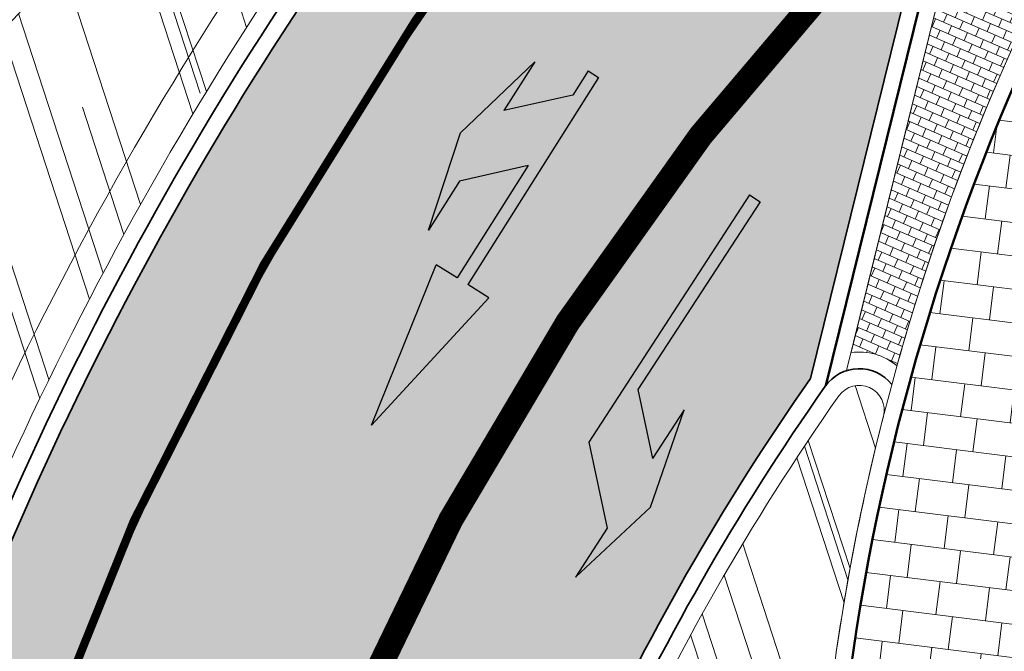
# Model space of a CAD drawing. Header units: metres. Extents: x 196674 to 197628, y 355499 to 356232.
# Tile 114 of 209: x 197063 to 197074, y 355765 to 355772. Entities that reach past the tile are written whole.
import ezdxf

# ---------------------------------------------------------------- set-up
doc = ezdxf.new("R2010")
doc.units = ezdxf.units.M
doc.linetypes.add('VW-11_STREEP', pattern=[2, 1, -1])
doc.linetypes.add('VW-13_STREEP', pattern=[4, 1, -3])
doc.layers.get('0').update_dxf_attribs({"lineweight": 25})
for name, color, linetype, lineweight, true_color in [('N-WE-VH-GESLOTENVERHARDING_ASFALT_FIETSPAD-A-200', 7, 'Continuous', 5, 0xe98094), ('N-WE-VH-GESLOTENVERHARDING_ASFALT_RIJBAAN-V', 7, 'Continuous', 5, 0xd6d6d6), ('N-WE-VH-GOOT-TEGEL_200x200-G', 7, 'Continuous', 35, 0x00a5a5), ('N-WE-VH-KANTOPSLUITING_OPSLUITBAND_200X250-G', 7, 'Continuous', 50, 0x0029a5), ('N-WE-VH-KANTOPSLUITING_TROTTOIRBAND_180X200-G', 6, 'Continuous', 35, 0xff00ff), ('N-WE-VH-OPENVERHARDING_BETONSTRAATSTEEN_GRIJS_HALFSTEENS_DIK-A', 7, 'Continuous', 5, 0xa6a6a6), ('N-WE-VH-OPENVERHARDING_NATUURSTEEN_ZWARTBROEKPLEIN-A', 7, 'Continuous', 20, 0xd9795e), ('N-WE-VH-OPENVERHARDING_TEGEL_200x300_FIETSPAD_ROOD-A', 7, 'Continuous', 5, 0xe04d68), ('N-WE-VW-MARKERING_LANGS_STREEP_11_010-G', 7, 'VW-11_STREEP', 13, 0xffffff), ('N-WE-VW-MARKERING_LANGS_STREEP_13_045-G', 7, 'VW-13_STREEP', 13, 0xffffff), ('N-WE-VW-MARKERING_PIJL-S', 7, 'Continuous', 25, 0xffffff)]:
    doc.layers.add(name, color=color, linetype=linetype, lineweight=lineweight, true_color=true_color)
doc.layers.add('N-WE-VH-HULPLIJN-G', color=40, linetype='Continuous', lineweight=5, plot=False)
doc.layers.add('N-WE-VH-KANTOPSLUITING_ACHTERKANTBAND-G', color=50, linetype='Continuous', lineweight=18)
pattern_1 = [(288.0600000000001, (197056.2115529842, 355734.4411217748), (2.285864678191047, -2.49423789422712), [21, -2.799999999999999, 6.999999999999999, -1.4]), (288.0600000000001, (197138.0089711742, 355715.2408764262), (1.336245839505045, 1.908269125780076), [4.199999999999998, -0.4619999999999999, 8.399999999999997, -1.05]), (288.0600000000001, (197057.2309859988, 355733.5100705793), (3.148679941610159, -6.630539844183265), [11.2, -1.96, 5.599999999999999, -1.4])]

# ---------------------------------------------------------------- blocks, each defined once
blk = doc.blocks.new('N-SVW-MARKERING_PIJL_LA_5.0')
blk.add_hatch(color=256).paths.add_polyline_path([(3.295908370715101, 0.375), (2.695908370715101, -0.2250000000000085), (7.105427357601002e-16, -0.2250000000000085), (0, -0.375), (3.549999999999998, -0.375), (4.3, 0.375), (5, 0.375), (3.8, 0.6749999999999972), (2.6, 0.375)])
for p, q in [((3.800000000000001, 0.6749999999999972), (2.6, 0.375)), ((5, 0.375), (3.8, 0.6749999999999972)), ((2.6, 0.375), (3.295908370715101, 0.375)), ((2.695908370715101, -0.2250000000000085), (3.295908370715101, 0.375)), ((3.549999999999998, -0.375), (4.3, 0.375)), ((4.3, 0.375), (5, 0.375)), ((0, -0.2250000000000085), (2.695908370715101, -0.2250000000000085)), ((0, -0.375), (0, -0.2250000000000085)), ((0, -0.375), (3.549999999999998, -0.375))]:
    blk.add_line(p, q)
blk = doc.blocks.new('N-SVW-MARKERING_PIJL_COMBI_RD_RA_5.0')
h = blk.add_hatch(color=256)
h.paths.add_polyline_path([(4.999999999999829, 0.3000000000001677), (2.949999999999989, 0.675000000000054), (2.949999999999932, 0.3749999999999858), (0, 0.3749999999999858), (2.842170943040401e-14, 0.2250000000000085), (0.345908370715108, 0.2250000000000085), (0.5709083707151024, -1.4210854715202e-14), (1.575000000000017, -1.4210854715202e-14), (1.349999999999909, 0.2250000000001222), (2.950000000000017, 0.2250000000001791), (2.949999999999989, -0.07499999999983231)])
h.paths.add_polyline_path([(2.649999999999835, -0.3749999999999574), (1.950000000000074, -0.3749999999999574), (1.574999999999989, -1.4210854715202e-14), (0.5709083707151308, -7.105427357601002e-14), (0.9459083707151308, -0.3749999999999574), (0.2500000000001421, -0.3750000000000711), (1.450000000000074, -0.6749999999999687)])
for p, q in [((4.999999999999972, 0.3000000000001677), (2.94999999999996, 0.6750000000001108)), ((2.949999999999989, 0.6750000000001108), (2.94999999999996, 0.3750000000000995)), ((-2.842170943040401e-14, 0.3749999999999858), (2.94999999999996, 0.3750000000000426)), ((0, 0.2250000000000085), (-2.842170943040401e-14, 0.3749999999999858)), ((4.999999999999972, 0.3000000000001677), (2.949999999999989, -0.07499999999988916)), ((0, 0.2250000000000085), (0.3459083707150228, 0.2250000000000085)), ((0.345908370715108, 0.2250000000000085), (0.9459083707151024, -0.3749999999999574)), ((1.349999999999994, 0.2249999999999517), (1.950000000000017, -0.3749999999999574)), ((1.349999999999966, 0.2250000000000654), (2.949999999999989, 0.2250000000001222)), ((2.949999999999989, 0.2250000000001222), (2.949999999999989, -0.074999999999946)), ((1.450000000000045, -0.6749999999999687), (0.25, -0.3750000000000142)), ((0.25, -0.3750000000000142), (0.9459083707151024, -0.3749999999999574)), ((2.650000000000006, -0.3749999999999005), (1.450000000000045, -0.6749999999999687)), ((1.950000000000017, -0.3749999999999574), (2.650000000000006, -0.3749999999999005))]:
    blk.add_line(p, q)

msp = doc.modelspace()

# ---------------------------------------------------------------- hatches: boundary and pattern name
at = {"layer": 'N-WE-VH-GESLOTENVERHARDING_ASFALT_FIETSPAD-A-200'}
h = msp.add_hatch(color=256, dxfattribs=at)
h.dxf.hatch_style = 1
edge = h.paths.add_edge_path()
edge.add_arc((197100.4492516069, 355749.6949471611), 39.99999999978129, 140.7108622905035, 166.2130756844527, ccw=False)
edge.add_line((197069.4908406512, 355775.0243133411), (197069.258652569, 355775.2142835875))
edge.add_line((197069.258652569, 355775.2142835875), (197066.8923720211, 355773.7703668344))
edge.add_arc((197100.4492516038, 355749.6949471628), 41.29999999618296, 144.3424105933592, 163.9034970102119)
edge.add_arc((197027.294326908, 355770.7835313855), 34.83390772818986, 329.5068101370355, 343.9377319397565, ccw=False)
edge.add_line((197057.3103387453, 355753.1075544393), (197058.6944248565, 355752.2924869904))
edge.add_arc((197059.2982903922, 355751.9384440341), 0.700000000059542, 30.628384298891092, 149.6171445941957, ccw=False)
edge.add_line((197059.900633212, 355752.2950714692), (197061.6017039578, 355759.2274201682))
at = {"layer": 'N-WE-VH-GESLOTENVERHARDING_ASFALT_RIJBAAN-V'}
h = msp.add_hatch(color=256, dxfattribs=at)
h.dxf.hatch_style = 1
edge = h.paths.add_edge_path()
edge.add_line((197073.4202608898, 355773.2042790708), (197069.8086513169, 355775.8721054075))
edge.add_arc((197095.6713534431, 355753.6897036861), 34.07254477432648, 139.3803567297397, 140.8222748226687)
edge.add_line((197069.258652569, 355775.2142835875), (197069.4908406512, 355775.0243133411))
edge.add_arc((197100.4492516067, 355749.6949471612), 39.99999999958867, 140.7108622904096, 166.2130756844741)
edge.add_line((197061.6017039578, 355759.2274201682), (197067.5528328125, 355757.8832528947))
edge.add_arc((197096.7370529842, 355750.7219825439), 30.05000000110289, 144.9819093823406, 166.2130756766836, ccw=False)
edge.add_line((197072.1269773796, 355767.9657257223), (197072.1981660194, 355768.2540812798))
edge.add_line((197072.1981660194, 355768.2540812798), (197073.4202608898, 355773.2042790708))
at = {"layer": 'N-WE-VH-OPENVERHARDING_BETONSTRAATSTEEN_GRIJS_HALFSTEENS_DIK-A'}
h = msp.add_hatch(dxfattribs=at)
h.set_pattern_fill('AVH-GRI_BSS_KEIFRMT_HALFST', color=256, angle=246.51, pattern_type=2)
h.set_pattern_definition([(246.51, (197074.182075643, 355771.7157570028), (0.05444676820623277, -0.1381504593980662), [0.105, -0.105]), (336.51, (197074.182075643, 355771.7157570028), (0.04185184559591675, 0.09629861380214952), [])])
edge = h.paths.add_edge_path()
edge.add_arc((197074.9934775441, 355774.5700884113), 0.7999999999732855, 330.47554622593, 526.1322356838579)
edge.add_line((197074.2167963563, 355774.7618339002), (197072.6160479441, 355768.2778681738))
edge.add_arc((197072.7148710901, 355767.5848790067), 0.6999999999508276, 49.61814234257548, 98.11589754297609, ccw=False)
edge.add_arc((197099.3575501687, 355760.7718289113), 27.20000000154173, 154.0267933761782, 164.3307657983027, ccw=False)
edge.add_arc((197099.3575501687, 355760.7718289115), 27.20000000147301, 150.4755462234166, 154.0267933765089, ccw=False)
at = {"layer": 'N-WE-VH-OPENVERHARDING_NATUURSTEEN_ZWARTBROEKPLEIN-A'}
h = msp.add_hatch(dxfattribs=at)
h.set_pattern_fill('AVH-NATUURSTEEN-SO', color=256, scale=0.7, angle=258.0600000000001, pattern_type=2)
h.set_pattern_definition(pattern_1)
edge = h.paths.add_edge_path()
edge.add_line((197051.3656007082, 355764.0488189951), (197050.628, 355763.608))
edge.add_line((197050.628, 355763.608), (197047.9288393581, 355762.6055066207))
edge.add_line((197047.9288393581, 355762.6055066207), (197048.1859490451, 355761.9010213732))
edge.add_line((197048.1859490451, 355761.9010213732), (197047.357909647, 355761.5867161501))
edge.add_line((197047.357909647, 355761.5867161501), (197047.083952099, 355762.2917076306))
edge.add_line((197047.083952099, 355762.2917076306), (197043.0971511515, 355760.7196662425))
edge.add_line((197043.0971511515, 355760.7196662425), (197034.2917805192, 355759.5862997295))
edge.add_line((197034.2917805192, 355759.5862997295), (197036.5005057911, 355750.1940145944))
edge.add_arc((197036.8438844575, 355748.7338464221), 1.500000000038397, 2.2233734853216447e-09, 103.2334436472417, ccw=False)
edge.add_arc((197036.8438844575, 355748.7338464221), 1.5, -8.836245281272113, 2.2233734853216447e-09, ccw=False)
edge.add_line((197038.3260815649, 355748.5034299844), (197044.735401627, 355747.5070627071))
edge.add_arc((197047.7354004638, 355747.5044209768), 2.999999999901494, 167.3856206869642, 179.9495466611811, ccw=False)
edge.add_arc((197054.0785033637, 355746.0848979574), 9.500000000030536, 116.2636785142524, 167.3856206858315, ccw=False)
edge.add_line((197049.8747268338, 355754.6041856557), (197054.1231615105, 355756.7005428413))
edge.add_arc((197055.0081670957, 355754.907008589), 2.000000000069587, 96.58588331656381, 116.26367851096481, ccw=False)
edge.add_line((197054.7787823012, 355756.893810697), (197051.3656007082, 355764.0488189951))
edge = h.paths.add_edge_path()
edge.add_line((197066.614875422, 355774.0696264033), (197068.9923283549, 355775.5203606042))
edge.add_arc((197100.4492518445, 355749.6949469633), 40.70000030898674, 139.2507406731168, 140.6147885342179, ccw=False)
edge.add_line((197069.6160133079, 355776.2618705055), (197067.6014116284, 355777.7975994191))
edge.add_line((197067.6014116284, 355777.7975994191), (197064.6263400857, 355774.5495186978))
edge.add_line((197064.6263400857, 355774.5495186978), (197060.9128732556, 355770.5556807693))
edge.add_line((197060.9128732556, 355770.5556807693), (197058.328610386, 355768.5006809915))
edge.add_line((197058.328610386, 355768.5006809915), (197057.156892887, 355767.671697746))
edge.add_line((197057.156892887, 355767.671697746), (197057.4750247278, 355767.2429541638))
edge.add_line((197057.4750247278, 355767.2429541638), (197056.7975112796, 355766.709209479))
edge.add_line((197056.7975112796, 355766.709209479), (197056.4515658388, 355767.1483383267))
edge.add_line((197056.4515658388, 355767.1483383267), (197054.939, 355766.026))
edge.add_line((197054.939, 355766.026), (197051.3656007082, 355764.0488189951))
edge.add_line((197051.3656007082, 355764.0488189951), (197054.7787823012, 355756.893810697))
edge.add_arc((197055.0081670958, 355754.9070085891), 1.99999999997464, -38.963401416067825, 96.58588332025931, ccw=False)
edge.add_line((197056.5632626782, 355753.6493608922), (197053.2625628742, 355749.5680083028))
edge.add_line((197053.2625628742, 355749.5680083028), (197053.9788602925, 355748.9871945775))
edge.add_arc((197026.9483516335, 355770.9050321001), 34.80000000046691, 320.9629410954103, 343.9034970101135)
edge.add_arc((197100.449251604, 355749.6949471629), 41.6999999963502, 144.2305819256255, 163.9034970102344, ccw=False)
edge = h.paths.add_edge_path()
edge.add_line((197053.9788602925, 355748.9871945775), (197053.2625628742, 355749.5680083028))
edge.add_line((197053.2625628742, 355749.5680083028), (197050.0680438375, 355745.6179494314))
edge.add_arc((197047.7354004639, 355747.5044209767), 2.999999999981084, 179.9495466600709, 321.0365985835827, ccw=False)
edge.add_line((197044.735401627, 355747.5070627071), (197038.3260815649, 355748.5034299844))
edge.add_arc((197036.8438844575, 355748.7338464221), 1.499999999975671, 273.55930185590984, 351.16375471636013, ccw=False)
edge.add_line((197036.9370068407, 355747.2367398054), (197035.988231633, 355743.5268327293))
edge.add_arc((196948.4769703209, 355401.339721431), 353.1999999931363, 75.28013884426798, 75.65459321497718, ccw=False)
edge.add_arc((196948.4769703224, 355401.3397214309), 353.1999999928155, 74.96195270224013, 75.28013884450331, ccw=False)
edge.add_arc((197104.8620088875, 355983.4270787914), 249.5287714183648, 254.9617664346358, 255.3048697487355)
edge.add_arc((197043.5413102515, 355749.6054141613), 7.799999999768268, 255.304683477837, 307.9195219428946)
edge.add_arc((197026.9483521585, 355770.9050314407), 34.79999915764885, 307.9195219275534, 308.8872738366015)
edge.add_arc((197026.9483516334, 355770.9050321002), 34.8000000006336, 308.8872738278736, 320.9629410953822)
h = msp.add_hatch(dxfattribs=at)
h.set_pattern_fill('AVH-NATUURSTEEN-SO', color=256, scale=0.7, angle=258.0600000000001, pattern_type=2)
h.set_pattern_definition(pattern_1)
edge = h.paths.add_edge_path()
edge.add_line((197069.0172450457, 355737.3107872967), (197069.5238798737, 355741.3687069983))
edge.add_arc((197067.8457508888, 355742.4567709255), 1.999999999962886, 253.9759514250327, 327.04146378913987, ccw=False)
edge.add_line((197067.2936692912, 355740.5344790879), (197066.41759776, 355740.7860865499))
edge.add_arc((197066.9696793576, 355742.7083783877), 2.000000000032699, 166.2130756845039, 253.9759514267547, ccw=False)
edge.add_line((197065.0273019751, 355743.185002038), (197068.9195033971, 355759.0468334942))
edge.add_arc((197070.3762864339, 355758.6893657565), 1.499999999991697, 22.80983141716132, 166.21307568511, ccw=False)
edge.add_line((197071.7589813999, 355759.2708764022), (197072.3670968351, 355764.1416106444))
edge.add_arc((197099.357550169, 355760.7718289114), 27.2000000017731, 165.6557524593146, 172.8833965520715, ccw=False)
edge.add_arc((197072.7148710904, 355767.5848790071), 0.2999999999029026, 345.6557524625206, 504.9322238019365)
edge.add_arc((197096.7370529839, 355750.721982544), 29.65000000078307, 144.9322238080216, 166.2130756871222)
edge.add_line((197067.9413082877, 355757.7879281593), (197063.5905704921, 355740.0574301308))
edge.add_line((197063.5905704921, 355740.0574301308), (197063.1253569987, 355738.1615523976))
edge.add_arc((197080.4125110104, 355733.9196030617), 17.79999516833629, 166.2130756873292, 168.5936750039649)
edge.add_arc((197104.9315988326, 355983.6892309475), 249.8000016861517, 260.3281839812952, 261.5224167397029)
edge.add_arc((197068.2234081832, 355737.4098985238), 0.7999999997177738, 261.5224167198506, 352.8833965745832)
at = {"layer": 'N-WE-VH-OPENVERHARDING_TEGEL_200x300_FIETSPAD_ROOD-A'}
h = msp.add_hatch(dxfattribs=at)
h.set_pattern_fill('AVH-TEGEL_200X300_HALFST', color=256, scale=2, angle=352.8833965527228, pattern_type=2)
h.set_pattern_definition([(352.8833965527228, (0, 0), (0.04955561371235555, 0.3969184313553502), []), (82.8833965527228, (0, 0), (-0.5953776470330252, 0.07433342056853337), [0.4, -0.4]), (82.8833965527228, (0.3969184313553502, -0.04955561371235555), (-0.5953776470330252, 0.07433342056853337), [-0.4, 0.4])])
edge = h.paths.add_edge_path()
edge.add_arc((197087.0535102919, 355742.9393344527), 15.00000000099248, 172.8833965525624, 185.2330992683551, ccw=False)
edge.add_line((197072.1690691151, 355744.7976699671), (197074.5549915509, 355763.9078477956))
edge.add_arc((197099.3623935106, 355760.8106219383), 25.0000000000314, 150.5522849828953, 172.8833965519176, ccw=False)
edge.add_line((197077.5922762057, 355773.1013498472), (197075.8640619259, 355774.0780684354))
edge.add_arc((197099.3575501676, 355760.7718289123), 27.00000000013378, 150.4736561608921, 154.0267933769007)
edge.add_arc((197099.3575501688, 355760.7718289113), 27.00000000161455, 154.0267933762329, 172.883396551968)
edge.add_line((197072.5655560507, 355764.1168328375), (197071.8647305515, 355758.503532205))
edge.add_line((197071.8647305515, 355758.503532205), (197069.8303430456, 355742.208992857))
edge.add_line((197069.8303430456, 355742.208992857), (197069.2157042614, 355737.2860094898))
edge.add_arc((197068.2234081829, 355737.4098985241), 1.000000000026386, 261.52241674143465, 352.8833965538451, ccw=False)
edge.add_line((197068.0759857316, 355736.4208249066), (197076.7797365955, 355735.2793408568))
edge.add_arc((197077.4270929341, 355740.2393960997), 5.002121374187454, 195.6782659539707, 262.56413271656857, ccw=False)
edge.add_arc((197087.0535102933, 355742.9393344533), 15.00000000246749, 185.2330992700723, 195.6709628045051, ccw=False)

# ---------------------------------------------------------------- linework, layer by layer
at = {"layer": 'N-WE-VH-GOOT-TEGEL_200x200-G', "ltscale": 0.2, "flags": 128}
for points in [[(197069.80865132, 355775.8721054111, 0.005319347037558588), (197069.258652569, 355775.2142835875), (197066.8923720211, 355773.7703668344, 0.08555920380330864), (197060.7683735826, 355761.1456204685, -0.06307241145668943), (197057.3087690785, 355753.1048892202)], [(197073.4202608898, 355773.2042790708), (197072.1269773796, 355767.9657257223, 0.0929043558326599), (197067.5528328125, 355757.8832528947), (197063.2020950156, 355740.1527548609), (197062.7368359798, 355738.256691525, 0.05469289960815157), (197062.2169453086, 355734.3211110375, 0.05417019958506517), (197062.555358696, 355730.4036486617, 0.3301124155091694), (197063.6117667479, 355729.4415845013, 0.006739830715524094), (197071.6736169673, 355728.7342483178, 0.005551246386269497), (197078.326152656, 355728.3150323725, 0.001125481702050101), (197079.6759687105, 355728.2480544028), (197161.3497737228, 355724.3796713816), (197161.7753196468, 355724.3595159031, 0.02406384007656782), (197166.6045407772, 355724.3633307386, 0.01327501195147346), (197169.2621097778, 355724.5642438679, 0.0881873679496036), (197181.8754615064, 355728.1629464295, 0.002238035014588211), (197182.1763050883, 355728.3113702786, 0.02864623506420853), (197185.899401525, 355730.4434364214), (197185.9541522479, 355730.4770284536)]]:
    msp.add_lwpolyline(points, format="xyb", dxfattribs=at)
at = {"layer": 'N-WE-VH-HULPLIJN-G', "flags": 128}
for points in [[(197070.2436748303, 355777.8634017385, -0.07243669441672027), (197069.3181064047, 355776.5289144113, 0.00558656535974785), (197068.7262964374, 355775.8266159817), (197066.3377231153, 355774.3690960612, 0.08653520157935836), (197059.9997367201, 355761.3674252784, -0.1539871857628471), (197048.5443339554, 355744.1286703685, -0.1539871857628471)], [(197069.0889411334, 355774.5249879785, 0.1076815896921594), (197061.6017039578, 355759.2274201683), (197059.9436183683, 355752.470248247)]]:
    msp.add_lwpolyline(points, format="xyb", dxfattribs=at)
for points in [[(197066.614875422, 355774.0696264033), (197068.9923283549, 355775.5203606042, -0.005951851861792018), (197069.6160133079, 355776.2618705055), (197067.6014116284, 355777.7975994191), (197064.6263400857, 355774.5495186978), (197060.9128732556, 355770.5556807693), (197058.328610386, 355768.5006809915), (197057.156892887, 355767.671697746), (197057.4750247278, 355767.2429541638), (197056.7975112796, 355766.709209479), (197056.4515658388, 355767.1483383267), (197054.939, 355766.026), (197051.3656007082, 355764.0488189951), (197054.7787823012, 355756.893810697, -0.6716509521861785), (197056.5632626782, 355753.6493608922), (197053.2625628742, 355749.5680083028), (197053.9788602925, 355748.9871945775, 0.1004327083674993), (197060.3840551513, 355761.2565228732, -0.08605074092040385)], [(197073.4202608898, 355773.2042790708), (197069.8086513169, 355775.8721054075, 0.006291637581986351), (197069.258652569, 355775.2142835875), (197069.4908406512, 355775.0243133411, 0.111735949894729), (197061.6017039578, 355759.2274201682), (197067.5528328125, 355757.8832528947, -0.09290435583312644), (197072.1269773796, 355767.9657257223), (197072.1981660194, 355768.2540812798)], [(197075.6895939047, 355774.1758524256, 1.146894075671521), (197074.2167963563, 355774.7618339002), (197072.6160479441, 355768.2778681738, -0.2148276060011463), (197073.1683862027, 355768.1180994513, -0.04498987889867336), (197074.9047788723, 355772.6840904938, -0.01549647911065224)], [(197061.6017039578, 355759.2274201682, -0.1117359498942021), (197069.4908406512, 355775.0243133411), (197069.258652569, 355775.2142835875), (197066.8923720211, 355773.7703668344, 0.08555920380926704), (197060.7683735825, 355761.1456204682, -0.06305012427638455), (197057.3103387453, 355753.1075544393), (197058.6944248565, 355752.2924869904, -0.5714820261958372), (197059.900633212, 355752.2950714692)], [(197072.1160321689, 355741.571216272, -0.05393795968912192), (197072.1690691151, 355744.7976699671), (197074.5549915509, 355763.9078477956, -0.09774739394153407), (197077.5922762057, 355773.1013498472), (197075.8640619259, 355774.0780684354, 0.01550472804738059), (197075.0845786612, 355772.5965003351, 0.08246361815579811), (197072.5655560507, 355764.1168328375), (197071.8647305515, 355758.503532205), (197069.8303430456, 355742.208992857), (197069.2157042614, 355737.2860094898, -0.4211880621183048), (197068.0759857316, 355736.4208249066), (197076.7797365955, 355735.2793408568, -0.3004228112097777), (197072.6110788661, 355738.8876465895, -0.04557528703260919)], [(197069.0172450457, 355737.3107872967), (197069.5238798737, 355741.3687069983, -0.3300675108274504), (197067.2936692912, 355740.5344790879), (197066.41759776, 355740.7860865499, -0.4028231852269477), (197065.0273019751, 355743.185002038), (197068.9195033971, 355759.0468334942, -0.7225717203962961), (197071.7589813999, 355759.2708764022), (197072.3670968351, 355764.1416106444, -0.03154700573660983), (197073.0055184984, 355767.5105548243, 0.8337340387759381), (197072.4693291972, 355767.7572425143, 0.09312302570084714), (197067.9413082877, 355757.7879281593), (197063.5905704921, 355740.0574301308), (197063.1253569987, 355738.1615523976, 0.01038769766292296), (197062.9640773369, 355737.4398289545, 0.005210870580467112), (197068.1054702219, 355736.6186396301, 0.4211880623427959)]]:
    msp.add_lwpolyline(points, format="xyb", close=True, dxfattribs=at)
at = {"layer": 'N-WE-VH-KANTOPSLUITING_ACHTERKANTBAND-G', "flags": 128}
for points in [[(197070.6017790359, 355777.6851845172, -0.07210017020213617), (197069.6160133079, 355776.2618705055, 0.005951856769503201), (197068.9923283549, 355775.5203606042), (197066.614875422, 355774.0696264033, 0.08605074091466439), (197060.3840551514, 355761.2565228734, -0.1539871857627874), (197048.795450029, 355743.8173173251, -0.1539871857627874)], [(197071.7589813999, 355759.2708764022), (197072.3670968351, 355764.1416106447, -0.08246361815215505), (197074.9047788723, 355772.6840904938, -0.01549647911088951), (197075.6895939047, 355774.1758524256, 1.146894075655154), (197074.2167963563, 355774.7618339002), (197072.5625345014, 355768.0611074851)], [(197073.0055184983, 355767.5105548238, 0.8337340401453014), (197072.4693291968, 355767.7572425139, 0.09312302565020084), (197067.941308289, 355757.7879281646), (197063.5905704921, 355740.0574301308)]]:
    msp.add_lwpolyline(points, format="xyb", dxfattribs=at)
at = {"layer": 'N-WE-VH-KANTOPSLUITING_OPSLUITBAND_200X250-G', "ltscale": 0.1, "flags": 128}
msp.add_lwpolyline([(197071.8647305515, 355758.503532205), (197072.5655560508, 355764.1168328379, -0.0824636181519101), (197075.0845786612, 355772.5965003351, -0.01549647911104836), (197075.8636229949, 355774.0772934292, 1.146894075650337), (197074.0226260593, 355774.8097702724), (197072.3121026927, 355767.8811518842)], format="xyb", dxfattribs=at)
at = {"layer": 'N-WE-VH-KANTOPSLUITING_TROTTOIRBAND_180X200-G', "ltscale": 0.2, "flags": 128}
for points in [[(197070.7810540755, 355777.596525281, -0.06455685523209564), (197069.9249253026, 355776.3129016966, 0.007644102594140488), (197069.1254536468, 355775.367299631), (197066.7535803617, 355773.9199701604, 0.08580586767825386), (197060.576214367, 355761.201071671, -0.03723241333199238), (197058.765251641, 355756.3213404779, -0.04437467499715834)], [(197073.1068911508, 355767.8952340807, 0.5016592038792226), (197072.3056346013, 355767.8721515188, 0.09312302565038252), (197067.7470705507, 355757.8355905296), (197063.3963327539, 355740.1050924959)]]:
    msp.add_lwpolyline(points, format="xyb", dxfattribs=at)
at = {"layer": 'N-WE-VW-MARKERING_LANGS_STREEP_11_010-G', "const_width": 0.1, "flags": 128}
msp.add_lwpolyline([(197069.4521426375, 355775.0559750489, 0.1085526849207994), (197061.6762917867, 355759.7278972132)], format="xyb", dxfattribs=at)
at = {"layer": 'N-WE-VW-MARKERING_LANGS_STREEP_13_045-G', "const_width": 0.3, "flags": 128}
msp.add_lwpolyline([(197072.5923634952, 355772.9965525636, 0.1267993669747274), (197064.8335044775, 355758.5505260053), (197063.778496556, 355754.2510676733)], format="xyb", dxfattribs=at)

# ---------------------------------------------------------------- block references
at = {"layer": 'N-WE-VW-MARKERING_PIJL-S'}
for name, p, rotation in [('N-SVW-MARKERING_PIJL_COMBI_RD_RA_5.0', (197069.2596932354, 355771.7910473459), 237.7407851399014), ('N-SVW-MARKERING_PIJL_LA_5.0', (197071.7092636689, 355769.9715514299), 236.9539842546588)]:
    msp.add_blockref(name, p, dxfattribs=dict(at, rotation=rotation))

doc.saveas('drawing.dxf')
